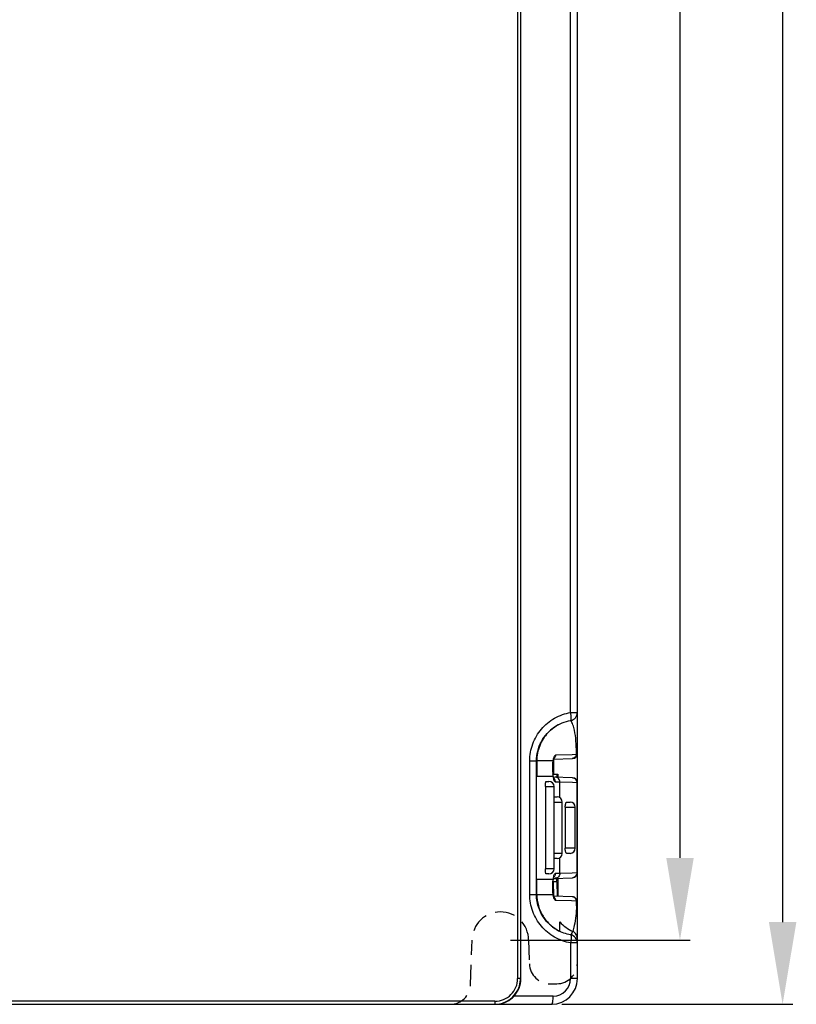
# Model space of a CAD drawing. Header units: millimetres. Extents: x 0 to 1105, y 0 to 772.
# Tile 36 of 58: x 159 to 234, y 451 to 547. Entities that reach past the tile are written whole.
import ezdxf

# ---------------------------------------------------------------- set-up
doc = ezdxf.new("R2010")
doc.units = ezdxf.units.MM
doc.header["$LTSCALE"] = 60.775
doc.header["$PDMODE"] = 3
doc.header["$PDSIZE"] = 0.3
doc.linetypes.add('HIDDEN2', pattern=[4.7625, 3.175, -1.5875])
doc.layers.get('0').update_dxf_attribs({"linetype": 'CONTINUOUS'})
doc.layers.get('Defpoints').update_dxf_attribs({"linetype": 'CONTINUOUS'})
doc.layers.add('07_ALL_FEATURES', color=7, linetype='CONTINUOUS')
doc.layers.add('DIM', color=7, linetype='CONTINUOUS')
doc.styles.get("Standard").update_dxf_attribs({"font": 'micross.ttf'})
doc.dimstyles.new('DIMSTYLE_1', dxfattribs={"dimtxt": 6, "dimasz": 3, "dimexe": 1, "dimexo": 1, "dimgap": 1.5, "dimtad": 1, "dimdec": 1, "dimzin": 0, "dimdsep": 46, "dimtxsty": 'Standard', "dimblk": '_FILLED', "dimblk1": '_FILLED', "dimblk2": '_FILLED', "dimcen": 0.09, "dimadec": 0, "dimazin": 0, "dimtp": 0.1, "dimtm": 0.1, "dimtfac": 1, "dimtdec": 1, "dimtofl": 0, "dimtmove": 0, "dimatfit": 3, "dimldrblk": '_FILLED', "dimfxl": 1, "dimtolj": 1, "dimtzin": 0, "dimarcsym": 0})

# ---------------------------------------------------------------- blocks, each defined once
blk = doc.blocks.new('_FILLED')
at = {"color": 0, "linetype": 'ByBlock'}
blk.add_solid([(0, 0), (-1, 0.167), (-1, -0.167)], dxfattribs=at)
blk = doc.blocks.new('*D2')
at = {"layer": 'Defpoints', "color": 0, "linetype": 'Continuous', "transparency": 16777216}
for p in [(210.468, 700.855), (210.468, 450.855), (232.968, 450.855)]:
    blk.add_point(p, dxfattribs=at)
at = {"layer": 'DIM', "color": 0, "linetype": 'Continuous', "lineweight": -2, "transparency": 16777216}
for p, q in [((211.468, 700.855), (233.968, 700.855)), ((232.968, 692.855), (232.968, 458.855)), ((211.468, 450.855), (233.968, 450.855))]:
    blk.add_line(p, q, dxfattribs=at)
at = {"layer": 'DIM', "color": 0, "linetype": 'Continuous', "lineweight": -2, "transparency": 16777216, "xscale": 8, "yscale": 8, "zscale": 8}
for p, rotation in [((232.968, 700.855), 90), ((232.968, 450.855), 270)]:
    blk.add_blockref('_FILLED', p, dxfattribs=dict(at, rotation=rotation))
at = {"layer": 'DIM', "color": 0, "linetype": 'Continuous', "transparency": 16777216, "insert": (225.468, 575.855), "char_height": 6, "attachment_point": 2, "rotation": 90}
blk.add_mtext('\\A1;H', dxfattribs=at)
blk = doc.blocks.new('*D5')
at = {"layer": 'Defpoints', "color": 0, "linetype": 'Continuous', "transparency": 16777216}
for p in [(208.656, 693.855), (205.468, 457.105), (222.968, 457.105)]:
    blk.add_point(p, dxfattribs=at)
at = {"layer": 'DIM', "color": 0, "linetype": 'Continuous', "lineweight": -2, "transparency": 16777216}
for p, q in [((209.656, 693.855), (223.968, 693.855)), ((222.968, 685.855), (222.968, 465.105)), ((206.468, 457.105), (223.968, 457.105))]:
    blk.add_line(p, q, dxfattribs=at)
at = {"layer": 'DIM', "color": 0, "linetype": 'Continuous', "lineweight": -2, "transparency": 16777216, "xscale": 8, "yscale": 8, "zscale": 8}
for p, rotation in [((222.968, 693.855), 90), ((222.968, 457.105), 270)]:
    blk.add_blockref('_FILLED', p, dxfattribs=dict(at, rotation=rotation))
at = {"layer": 'DIM', "color": 0, "linetype": 'Continuous', "transparency": 16777216, "insert": (215.366, 575.855), "char_height": 6, "attachment_point": 2, "rotation": 90}
blk.add_mtext('\\A1;H1', dxfattribs=at)
blk = doc.blocks.new('HOLE')
at = {"layer": '07_ALL_FEATURES', "color": 7, "linetype": 'HIDDEN2', "ltscale": 0.01}
for p, q in [((202.567, 461.569), (202.718, 465.889)), ((208.218, 465.889), (208.299, 463.569)), ((210.298, 461.639), (210.968, 461.639))]:
    blk.add_line(p, q, dxfattribs=at)
for centre, radius, start, end in [((205.468, 465.889), 2.75, 0, 180), ((210.298, 463.639), 2, 182, 270), ((210.968, 463.639), 2, 270, 0), ((200.569, 461.639), 2, 270, 358)]:
    blk.add_arc(centre, radius, start, end, dxfattribs=at)

msp = doc.modelspace()

# ---------------------------------------------------------------- linework, layer by layer
at = {"linetype": 'Continuous'}
for p, q in [((212.968, 453.355), (212.968, 642.195)), ((212.311, 479.28), (212.311, 640.746)), ((207.152, 580.196), (207.152, 453.355)), ((207.428, 580.201), (207.428, 453.355)), ((207.468, 453.355), (207.468, 580.221)), ((212.311, 479.28), (212.968, 479.28)), ((210.656, 474.721), (212.486, 474.785)), ((210.686, 473.255), (210.686, 474.712)), ((210.877, 475.137), (212.462, 475.187)), ((212.462, 475.187), (212.897, 475.2)), ((208.33, 474.555), (209.006, 474.555)), ((208.33, 461.555), (208.33, 474.555)), ((208.987, 461.555), (208.987, 474.555)), ((210.609, 474.555), (209.014, 474.555)), ((209.014, 474.555), (209.014, 473.055)), ((210.609, 474.555), (210.614, 474.5)), ((210.614, 474.5), (210.614, 474.499)), ((209.014, 473.055), (210.621, 473.055)), ((210.61, 473.255), (211.058, 473.255)), ((210.625, 473.122), (210.62, 473.164)), ((210.621, 473.055), (210.625, 473.122)), ((210.641, 473.017), (210.625, 473.122)), ((210.625, 473.122), (210.625, 473.122)), ((212.486, 472.925), (210.647, 472.989)), ((211.058, 473.255), (211.058, 472.984)), ((209.861, 472.055), (210.702, 472.055)), ((209.861, 472.055), (209.861, 464.055)), ((209.921, 472.555), (210.202, 472.555)), ((210.702, 464.055), (210.702, 472.055)), ((211.268, 472.484), (210.831, 472.5)), ((211.268, 470.974), (211.268, 472.484)), ((212.485, 472.441), (211.268, 472.484)), ((212.928, 472.425), (212.485, 472.441)), ((212.928, 472.425), (212.968, 472.425)), ((212.928, 472.425), (212.928, 463.684)), ((210.703, 471.055), (211.001, 471.055)), ((210.702, 470.555), (211.501, 470.555)), ((211.501, 465.555), (211.501, 470.555)), ((211.789, 470.055), (212.759, 470.055)), ((211.789, 470.055), (211.789, 466.055)), ((211.934, 470.555), (212.259, 470.555)), ((212.759, 466.055), (212.759, 470.055)), ((212.759, 466.055), (211.789, 466.055)), ((211.501, 465.555), (210.702, 465.555)), ((211.001, 465.055), (210.703, 465.055)), ((211.268, 463.625), (211.268, 465.135)), ((212.259, 465.555), (211.934, 465.555)), ((210.702, 464.055), (209.861, 464.055)), ((210.202, 463.555), (209.921, 463.555)), ((210.646, 463.12), (212.486, 463.185)), ((210.686, 463.279), (210.691, 463.293)), ((210.831, 463.61), (211.268, 463.625)), ((211.058, 463.126), (211.058, 461.375)), ((211.268, 463.625), (212.472, 463.668)), ((212.472, 463.668), (212.928, 463.684)), ((212.968, 463.684), (212.928, 463.684)), ((209.014, 463.055), (210.621, 463.055)), ((209.014, 461.555), (209.014, 463.055)), ((210.97, 462.795), (210.598, 462.795)), ((210.6, 462.744), (210.642, 461.441)), ((210.621, 463.055), (210.625, 462.988)), ((210.625, 462.988), (210.625, 462.987)), ((210.968, 463.085), (210.64, 463.085)), ((210.97, 462.795), (211.016, 461.376)), ((210.973, 462.854), (210.971, 462.855)), ((208.33, 461.555), (210.609, 461.555)), ((210.614, 461.61), (210.607, 461.677)), ((210.609, 461.555), (210.614, 461.61)), ((210.623, 461.546), (210.614, 461.61)), ((212.486, 461.325), (210.656, 461.389)), ((212.4, 460.925), (210.877, 460.973)), ((212.897, 460.909), (212.4, 460.925)), ((211.268, 457.961), (211.268, 458.88)), ((212.968, 456.829), (212.311, 456.829)), ((212.311, 456.829), (212.311, 453.355)), ((207.468, 453.355), (207.152, 453.355)), ((212.968, 453.355), (212.311, 453.355)), ((210.611, 451.655), (206.797, 451.655)), ((85.468, 450.855), (210.468, 450.855)), ((204.943, 451.155), (152.994, 451.155))]:
    msp.add_line(p, q, dxfattribs=at)
for points in [[(210.614, 474.5), (210.619, 474.539), (210.637, 474.644), (210.658, 474.728), (210.678, 474.791)], [(210.678, 474.791), (210.695, 474.832), (210.696, 474.836)], [(210.589, 473.534), (210.582, 473.747), (210.583, 473.967), (210.59, 474.183)], [(210.59, 474.183), (210.603, 474.384), (210.614, 474.499)], [(210.62, 473.164), (210.602, 473.337), (210.589, 473.534)], [(210.688, 472.824), (210.691, 472.817), (210.685, 472.833), (210.673, 472.873), (210.658, 472.934), (210.641, 473.017)], [(210.625, 462.987), (210.632, 463.037), (210.647, 463.123), (210.662, 463.193), (210.675, 463.245), (210.686, 463.279)], [(210.584, 462.081), (210.582, 462.301), (210.587, 462.519)], [(210.587, 462.519), (210.598, 462.723), (210.615, 462.905), (210.625, 462.988)], [(210.607, 461.677), (210.593, 461.87), (210.584, 462.081)], [(210.698, 461.268), (210.704, 461.258), (210.698, 461.271), (210.682, 461.307), (210.663, 461.364), (210.642, 461.444), (210.623, 461.546)]]:
    msp.add_lwpolyline(points, dxfattribs=at)
for centre, radius, start, end in [((212.168, 479.28), 0.8, 280.17093, 359.99949), ((188.118, 474.587), 24.787, 1.96725, 2.50167), ((210.374, 475.211), 0.508, 338.57386, 351.56559), ((212.468, 475.284), 0.5, 271.99875, 359.99731), ((212.372, 475.28), 0.531, 339.17814, 351.43395), ((187.68, 474.572), 25.225, 1.42735, 1.96691), ((218.013, 473.855), 7.44, 179.34877, 181.57269), ((215.367, 474.028), 4.787, 173.6859, 174.33511), ((217.078, 473.822), 6.503, 181.51468, 184.57156), ((214.191, 473.536), 3.602, 187.68002, 188.63269), ((210.333, 472.505), 0.497, 28.73143, 46.03831), ((215.177, 473.023), 4.212, 179.87707, 180.92907), ((212.468, 472.425), 0.5, 0, 88), ((210.202, 472.055), 0.5, 0, 90), ((211.001, 470.555), 0.5, 0, 90), ((212.259, 470.055), 0.5, 0, 90), ((212.259, 466.055), 0.5, 270, 0), ((211.001, 465.555), 0.5, 270, 0), ((210.202, 464.055), 0.5, 270, 0), ((210.333, 463.604), 0.497, 313.92144, 331.26821), ((212.468, 463.684), 0.5, 272, 0), ((212.47, 463.613), 0.428, 272.0464, 287.93634), ((218.01, 462.255), 7.436, 178.40285, 180.58863), ((217.594, 462.245), 7.021, 180.54438, 183.39468), ((214.645, 462.512), 4.061, 172.31795, 173.15834), ((248.911, 463.1), 37.943, 179.99929, 180.11498), ((238.459, 463.156), 27.491, 180.11441, 180.26634), ((212.417, 461.781), 1.822, 187.13643, 188.97908), ((212.468, 460.825), 0.5, 0.00482, 88.00219), ((210.374, 460.898), 0.508, 8.4342, 21.42611), ((212.372, 460.83), 0.531, 8.57616, 20.83055), ((187.994, 461.529), 24.911, 357.52861, 358.04485), ((187.406, 461.549), 25.499, 358.04491, 358.56167), ((212.168, 456.829), 0.8, 0.0001, 79.82894), ((204.926, 453.358), 2.503, 277.43813, 352.44611), ((204.932, 453.356), 2.496, 352.49167, 359.98191), ((210.468, 453.355), 2.5, 270, 0), ((210.611, 453.355), 1.7, 270.00024, 359.99976), ((204.921, 453.37), 2.515, 270.01501, 277.5086), ((204.979, 453.293), 2.438, 270.00451, 276.92177)]:
    msp.add_arc(centre, radius, start, end, dxfattribs=at)
for centre, major_axis, ratio, start_param, end_param in [((211.009, 472.956), (0, 0.3), 0.008731, -1.567599, -0.119733), ((211.009, 463.153), (0, 0.3), 0.008731, -3.14205, -1.573993), ((204.951, 453.355), (2.518, 0), 0.993045, -0.747763, 0)]:
    msp.add_ellipse(centre, major_axis=major_axis, ratio=ratio, start_param=start_param, end_param=end_param, dxfattribs=at)
for points, knots in [([(208.33, 474.555), (208.33, 475.115), (208.538, 476.241), (209.391, 477.718), (210.702, 478.799), (211.767, 479.183), (212.311, 479.28)], [0, 0, 0, 0, 0.251671, 0.502402, 0.751694, 1, 1, 1, 1]), ([(212.309, 478.493), (212.335, 478.498), (212.364, 478.602), (212.368, 478.754), (212.354, 479.003), (212.328, 479.182), (212.311, 479.28)], [0, 0, 0, 0, 0.098774, 0.314329, 0.628884, 1, 1, 1, 1]), ([(212.881, 475.669), (212.849, 476.393), (212.787, 477.296), (212.499, 478.225), (212.367, 478.441), (212.309, 478.493)], [0, 0, 0, 0, 0.746035, 0.920311, 1, 1, 1, 1]), ([(208.987, 474.555), (208.987, 475.2), (209.316, 476.5), (210.21, 477.5), (210.739, 477.857)], [0, 0, 0, 0, 0.502448, 1, 1, 1, 1]), ([(211.273, 478.151), (211.052, 478.044), (210.628, 477.791), (210.073, 477.301), (209.622, 476.711), (209.282, 476.043), (209.065, 475.317), (209.014, 474.809), (209.014, 474.555)], [0, 0, 0, 0, 0.165003, 0.328997, 0.494068, 0.660473, 0.82912, 1, 1, 1, 1]), ([(210.609, 474.555), (210.615, 474.603), (210.625, 474.665), (210.639, 474.727), (210.643, 474.742)], [0, 0, 0, 0, 0.764411, 1, 1, 1, 1]), ([(210.643, 474.742), (210.65, 474.771), (210.676, 474.867), (210.713, 474.961), (210.748, 475.022)], [0, 0, 0, 0, 0.294922, 1, 1, 1, 1]), ([(210.768, 475.054), (210.777, 475.066), (210.804, 475.102), (210.846, 475.136), (210.877, 475.137)], [0, 0, 0, 0, 0.326682, 1, 1, 1, 1]), ([(212.868, 475.091), (212.842, 475.022), (212.761, 474.896), (212.631, 474.82), (212.563, 474.8)], [0, 0, 0, 0, 0.508833, 1, 1, 1, 1]), ([(212.897, 475.201), (212.908, 475.207), (212.938, 475.227), (212.968, 475.259), (212.968, 475.284)], [0, 0, 0, 0, 0.33467, 1, 1, 1, 1]), ([(210.574, 473.939), (210.575, 473.988), (210.579, 474.175), (210.59, 474.363), (210.603, 474.501)], [0, 0, 0, 0, 0.260086, 1, 1, 1, 1]), ([(210.621, 473.055), (210.619, 473.074), (210.608, 473.157), (210.6, 473.241), (210.595, 473.304)], [0, 0, 0, 0, 0.238435, 1, 1, 1, 1]), ([(210.831, 472.5), (210.773, 472.502), (210.674, 472.715), (210.649, 472.872), (210.63, 472.995)], [0, 0, 0, 0, 0.316994, 1, 1, 1, 1]), ([(211.268, 472.484), (211.268, 472.608), (211.173, 472.866), (210.922, 472.98), (210.8, 472.984)], [0, 0, 0, 0, 0.505068, 1, 1, 1, 1]), ([(210.966, 473.255), (210.96, 473.255), (210.972, 473.221), (210.962, 473.189), (210.967, 473.114), (210.965, 473.062), (210.965, 473.032)], [0, 0, 0, 0, 0.07156, 0.277879, 0.598407, 1, 1, 1, 1]), ([(212.486, 472.925), (212.602, 472.921), (212.845, 472.801), (212.929, 472.549), (212.928, 472.425)], [0, 0, 0, 0, 0.485547, 1, 1, 1, 1]), ([(209.861, 472.055), (209.861, 472.119), (209.863, 472.234), (209.874, 472.397), (209.89, 472.485), (209.906, 472.555), (209.921, 472.555)], [0, 0, 0, 0, 0.376004, 0.695682, 0.912153, 1, 1, 1, 1]), ([(211.789, 470.055), (211.789, 470.173), (211.805, 470.335), (211.859, 470.504), (211.911, 470.555), (211.934, 470.555)], [0, 0, 0, 0, 0.656691, 0.874665, 1, 1, 1, 1]), ([(211.852, 465.641), (211.841, 465.667), (211.799, 465.801), (211.789, 465.943), (211.789, 466.055)], [0, 0, 0, 0, 0.200297, 1, 1, 1, 1]), ([(211.934, 465.555), (211.926, 465.555), (211.885, 465.567), (211.865, 465.61), (211.852, 465.641)], [0, 0, 0, 0, 0.183093, 1, 1, 1, 1]), ([(209.87, 463.78), (209.869, 463.801), (209.863, 463.893), (209.861, 463.984), (209.861, 464.055)], [0, 0, 0, 0, 0.23124, 1, 1, 1, 1]), ([(209.921, 463.555), (209.914, 463.555), (209.9, 463.58), (209.883, 463.65), (209.875, 463.725), (209.87, 463.78)], [0, 0, 0, 0, 0.091052, 0.290436, 1, 1, 1, 1]), ([(210.677, 463.352), (210.681, 463.368), (210.697, 463.425), (210.717, 463.481), (210.736, 463.518)], [0, 0, 0, 0, 0.287927, 1, 1, 1, 1]), ([(210.736, 463.518), (210.743, 463.532), (210.764, 463.57), (210.801, 463.609), (210.831, 463.61)], [0, 0, 0, 0, 0.336145, 1, 1, 1, 1]), ([(211.268, 463.625), (211.268, 463.501), (211.173, 463.244), (210.922, 463.13), (210.8, 463.126)], [0, 0, 0, 0, 0.505068, 1, 1, 1, 1]), ([(212.913, 463.558), (212.894, 463.477), (212.82, 463.325), (212.678, 463.23), (212.602, 463.205)], [0, 0, 0, 0, 0.510803, 1, 1, 1, 1]), ([(210.576, 462.462), (210.578, 462.509), (210.585, 462.687), (210.598, 462.865), (210.614, 462.996)], [0, 0, 0, 0, 0.263623, 1, 1, 1, 1]), ([(210.971, 462.855), (210.967, 462.855), (210.975, 462.88), (210.966, 462.906), (210.97, 462.964), (210.968, 463.005), (210.968, 463.028)], [0, 0, 0, 0, 0.069899, 0.274841, 0.596194, 1, 1, 1, 1]), ([(212.311, 456.829), (211.767, 456.926), (210.702, 457.31), (209.391, 458.391), (208.538, 459.869), (208.33, 460.995), (208.33, 461.555)], [0, 0, 0, 0, 0.248313, 0.497605, 0.748335, 1, 1, 1, 1]), ([(212.309, 457.617), (211.857, 457.697), (210.971, 458.016), (209.875, 458.913), (209.163, 460.146), (208.987, 461.086), (208.987, 461.555)], [0, 0, 0, 0, 0.247537, 0.496496, 0.747567, 1, 1, 1, 1]), ([(209.014, 461.555), (209.014, 460.819), (209.347, 459.685), (210.304, 458.54), (210.934, 458.122), (211.268, 457.961)], [0, 0, 0, 0, 0.497633, 0.748814, 1, 1, 1, 1]), ([(210.609, 461.555), (210.607, 461.577), (210.597, 461.668), (210.59, 461.76), (210.586, 461.829)], [0, 0, 0, 0, 0.240202, 1, 1, 1, 1]), ([(210.783, 461.036), (210.742, 461.088), (210.671, 461.24), (210.633, 461.4), (210.617, 461.497)], [0, 0, 0, 0, 0.403953, 1, 1, 1, 1]), ([(212.868, 461.019), (212.842, 461.087), (212.761, 461.213), (212.631, 461.289), (212.563, 461.309)], [0, 0, 0, 0, 0.508825, 1, 1, 1, 1]), ([(210.877, 460.973), (210.869, 460.973), (210.831, 460.981), (210.802, 461.012), (210.783, 461.036)], [0, 0, 0, 0, 0.198711, 1, 1, 1, 1]), ([(212.882, 460.455), (212.854, 459.806), (212.795, 458.96), (212.582, 458.14), (212.512, 457.96)], [0, 0, 0, 0, 0.770572, 1, 1, 1, 1]), ([(212.968, 460.825), (212.968, 460.832), (212.958, 460.87), (212.923, 460.893), (212.897, 460.909)], [0, 0, 0, 0, 0.185433, 1, 1, 1, 1]), ([(212.512, 457.96), (212.487, 457.896), (212.433, 457.774), (212.357, 457.66), (212.309, 457.617)], [0, 0, 0, 0, 0.516275, 1, 1, 1, 1]), ([(212.309, 457.617), (212.335, 457.612), (212.364, 457.508), (212.368, 457.356), (212.354, 457.107), (212.328, 456.927), (212.311, 456.829)], [0, 0, 0, 0, 0.098778, 0.314337, 0.62889, 1, 1, 1, 1]), ([(204.943, 451.155), (205.229, 451.155), (205.808, 451.269), (206.542, 451.756), (207.036, 452.488), (207.151, 453.068), (207.152, 453.355)], [0, 0, 0, 0, 0.249754, 0.499616, 0.749709, 1, 1, 1, 1]), ([(205.273, 450.873), (205.554, 450.907), (206.122, 451.079), (206.594, 451.438), (206.797, 451.655)], [0, 0, 0, 0, 0.48877, 1, 1, 1, 1]), ([(210.468, 450.855), (210.495, 450.855), (210.545, 450.956), (210.576, 451.11), (210.606, 451.366), (210.611, 451.553), (210.611, 451.655)], [0, 0, 0, 0, 0.098776, 0.315292, 0.630538, 1, 1, 1, 1]), ([(204.927, 450.865), (204.926, 450.862), (204.926, 450.859), (204.923, 450.855), (204.922, 450.855)], [0, 0, 0, 0, 0.683874, 1, 1, 1, 1]), ([(204.943, 451.155), (204.943, 451.094), (204.939, 450.998), (204.936, 450.9), (204.927, 450.865)], [0, 0, 0, 0, 0.629112, 1, 1, 1, 1])]:
    msp.add_open_spline(points, degree=3, knots=knots, dxfattribs=at)
for points in [[(210.739, 477.857), (211.208, 478.172), (211.754, 478.394), (212.309, 478.493)], [(210.847, 475.026), (210.815, 474.944), (210.759, 474.868), (210.69, 474.814)], [(210.748, 475.022), (210.755, 475.033), (210.761, 475.044), (210.768, 475.054)], [(212.563, 474.8), (212.529, 474.791), (212.494, 474.785), (212.459, 474.784)], [(210.815, 472.626), (210.805, 472.667), (210.789, 472.707), (210.769, 472.745)], [(210.831, 472.5), (210.831, 472.542), (210.826, 472.585), (210.815, 472.626)], [(210.621, 463.055), (210.629, 463.108), (210.637, 463.162), (210.647, 463.215)], [(210.647, 463.215), (210.655, 463.261), (210.665, 463.307), (210.677, 463.352)], [(210.815, 463.483), (210.805, 463.442), (210.789, 463.402), (210.769, 463.365)], [(210.831, 463.61), (210.831, 463.567), (210.826, 463.525), (210.815, 463.483)], [(212.928, 463.684), (212.928, 463.642), (212.922, 463.599), (212.913, 463.558)], [(210.847, 461.084), (210.815, 461.165), (210.759, 461.241), (210.69, 461.295)], [(212.563, 461.309), (212.529, 461.319), (212.494, 461.325), (212.459, 461.326)], [(211.268, 458.88), (211.614, 458.498), (212.047, 458.182), (212.512, 457.96)], [(212.845, 457.666), (212.765, 457.791), (212.646, 457.897), (212.512, 457.96)], [(212.968, 457.24), (212.968, 457.388), (212.924, 457.541), (212.845, 457.666)]]:
    msp.add_open_spline(points, degree=3, dxfattribs=at)

# ---------------------------------------------------------------- block references
msp.add_blockref('HOLE', (0, -8.784))

# ---------------------------------------------------------------- dimensions: what is measured, and where the dimension line sits
at = {"layer": 'DIM', "linetype": 'Continuous'}
for base, p1, p2, text, picture, middle in [((232.968, 450.855), (210.468, 700.855), (210.468, 450.855), 'H', '*D2', (232.968, 575.855)), ((222.968, 457.105), (208.656, 693.855), (205.468, 457.105), 'H1', '*D5', (222.968, 575.855))]:
    dim = msp.add_linear_dim(base=base, p1=p1, p2=p2, angle=270, text=text, dimstyle='DIMSTYLE_1', override={"dimasz": 8}, dxfattribs=at)
    dim.commit()
    dim.dimension.update_dxf_attribs({"geometry": picture, "text_midpoint": middle, "dimtype": 160})

doc.saveas('drawing.dxf')
